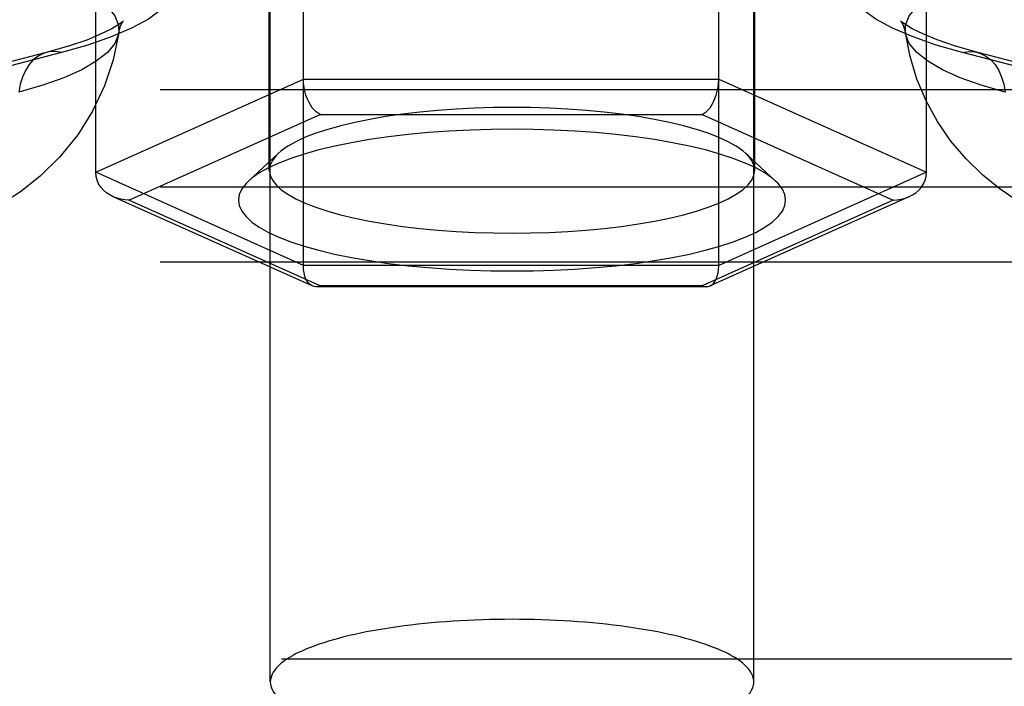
# Model space of a CAD drawing. Header units: inches. Extents: x 0 to 200, y 0 to 129.
# Tile 207 of 256: x 83.457 to 84.471, y 94.647 to 95.334. Entities that reach past the tile are written whole.
import ezdxf

# ---------------------------------------------------------------- set-up
doc = ezdxf.new("R2010")
doc.units = ezdxf.units.IN
doc.header["$LTSCALE"] = 11
doc.header["$MEASUREMENT"] = 0
doc.linetypes.add('HIDDEN', pattern=[0.2, 0.1, -0.1])
doc.layers.add('DEFAULT_2', color=8, linetype='HIDDEN')

msp = doc.modelspace()

# ---------------------------------------------------------------- linework, layer by layer
at = {"layer": 'DEFAULT_2', "color": 8, "linetype": 'HIDDEN'}
for p, q in [((83.7148, 94.6518), (83.7148, 95.7723)), ((84.2128, 94.6518), (84.2128, 95.7723)), ((83.7489, 95.0808), (83.7489, 95.5862)), ((84.1767, 95.0808), (84.1767, 95.5856)), ((83.7138, 95.1788), (83.7138, 95.5407)), ((84.2138, 95.1788), (84.2138, 95.5407)), ((83.535, 95.1767), (83.535, 95.4907)), ((84.3906, 95.1767), (84.3906, 95.4894)), ((83.4841, 95.3), (83.2511, 95.2397)), ((83.4997, 95.2999), (83.2668, 95.2396)), ((84.6608, 95.2396), (84.4279, 95.2999)), ((84.6765, 95.2397), (84.4436, 95.3)), ((83.535, 95.1767), (83.7489, 95.2725)), ((83.7489, 95.2725), (84.1767, 95.2725)), ((84.1767, 95.2725), (84.3906, 95.1767)), ((81.4013, 95.2621), (85.5468, 95.2621)), ((83.5692, 95.148), (83.766, 95.2362)), ((83.766, 95.2362), (84.1596, 95.2362)), ((84.1596, 95.2362), (84.3564, 95.148)), ((83.7229, 95.1961), (83.6923, 95.1676)), ((84.2047, 95.1961), (84.2353, 95.1676)), ((83.7489, 95.0808), (83.535, 95.1767)), ((84.3906, 95.1767), (84.1767, 95.0808)), ((81.4013, 95.1617), (85.5468, 95.1617)), ((83.7579, 95.0596), (83.5531, 95.1514)), ((83.766, 95.0598), (83.5692, 95.148)), ((84.3564, 95.148), (84.1596, 95.0598)), ((84.3726, 95.1514), (84.1677, 95.0596)), ((81.4013, 95.0845), (85.5798, 95.0845)), ((84.1767, 95.0808), (83.7489, 95.0808)), ((85.5798, 95.0576), (81.4013, 95.0576)), ((84.164, 95.0588), (83.7616, 95.0588)), ((84.1596, 95.0598), (83.766, 95.0598)), ((85.5798, 94.7025), (81.5263, 94.7025)), ((81.5263, 94.6756), (85.5798, 94.6756))]:
    msp.add_line(p, q, dxfattribs=at)
for points in [[(83.437, 95.4646), (83.4696, 95.4583), (83.4997, 95.4513), (83.527, 95.4435), (83.5512, 95.435), (83.5721, 95.426), (83.5894, 95.4165), (83.6031, 95.4066), (83.613, 95.3964), (83.6189, 95.386), (83.6209, 95.3755), (83.6188, 95.365), (83.6128, 95.3546), (83.6029, 95.3444), (83.5892, 95.3345), (83.5718, 95.325), (83.5509, 95.316), (83.5269, 95.3076), (83.4997, 95.2999)], [(84.4279, 95.2999), (84.4007, 95.3076), (84.3768, 95.316), (84.3558, 95.325), (84.3384, 95.3345), (84.3247, 95.3444), (84.3148, 95.3546), (84.3088, 95.365), (84.3067, 95.3755), (84.3087, 95.386), (84.3146, 95.3964), (84.3245, 95.4066), (84.3382, 95.4165), (84.3555, 95.426), (84.3764, 95.435), (84.4006, 95.4435), (84.4279, 95.4513), (84.458, 95.4583), (84.4906, 95.4646)], [(82.9585, 95.388), (82.9858, 95.3943), (83.0156, 95.3999), (83.0475, 95.4047), (83.0811, 95.4086), (83.1162, 95.4115), (83.1522, 95.4135), (83.1888, 95.4145), (83.2256, 95.4145), (83.2622, 95.4135), (83.2982, 95.4115), (83.3333, 95.4086), (83.3669, 95.4047), (83.3988, 95.3999), (83.4286, 95.3943), (83.4559, 95.388), (83.4806, 95.3809), (83.5022, 95.3732), (83.5206, 95.3649), (83.5356, 95.3562), (83.547, 95.3471), (83.5546, 95.3378), (83.5585, 95.3283), (83.5587, 95.3202)], [(84.3689, 95.3202), (84.3691, 95.3283), (84.373, 95.3378), (84.3806, 95.3471), (84.392, 95.3562), (84.407, 95.3649), (84.4254, 95.3732), (84.447, 95.3809), (84.4717, 95.388), (84.499, 95.3943), (84.5288, 95.3999), (84.5607, 95.4047), (84.5943, 95.4086), (84.6294, 95.4115), (84.6654, 95.4135), (84.702, 95.4145), (84.7388, 95.4145), (84.7754, 95.4135), (84.8115, 95.4115), (84.8465, 95.4086), (84.8801, 95.4047), (84.912, 95.3999), (84.9418, 95.3943), (84.9692, 95.388)], [(83.5635, 95.3326), (83.5625, 95.3317), (83.5587, 95.3288), (83.5516, 95.3245), (83.5407, 95.3191), (83.5258, 95.3129), (83.507, 95.3065), (83.4841, 95.3)], [(83.5587, 95.3202), (83.5606, 95.3274), (83.5621, 95.3305)], [(83.5621, 95.3305), (83.5627, 95.3315), (83.5636, 95.3327), (83.5635, 95.3326)], [(84.3689, 95.3288), (84.3651, 95.3317), (84.364, 95.3327), (84.3649, 95.3315), (84.367, 95.3273), (84.3689, 95.3202)], [(83.5587, 95.3202), (83.5531, 95.2926), (83.5441, 95.2657), (83.5318, 95.2397), (83.5164, 95.2152), (83.498, 95.1925), (83.4778, 95.1728), (83.4575, 95.1567), (83.4371, 95.1435), (83.4173, 95.133), (83.3973, 95.1242), (83.3758, 95.1164), (83.353, 95.1097)], [(83.5587, 95.3202), (83.5585, 95.3188), (83.5546, 95.3093), (83.547, 95.3), (83.5356, 95.291), (83.5206, 95.2822), (83.5022, 95.274), (83.4806, 95.2663), (83.4559, 95.2592)], [(84.4436, 95.3), (84.4205, 95.3065), (84.4017, 95.313), (84.3868, 95.3191), (84.3759, 95.3245), (84.3689, 95.3288)], [(84.5746, 95.1097), (84.5544, 95.1156), (84.5354, 95.1222), (84.5179, 95.1295), (84.5008, 95.1378), (84.4837, 95.1477), (84.4664, 95.1594), (84.4487, 95.1737), (84.4316, 95.1904), (84.4159, 95.2088), (84.4021, 95.229), (84.3904, 95.2503), (84.3809, 95.2726), (84.3737, 95.296), (84.3689, 95.3202)], [(84.4717, 95.2592), (84.447, 95.2663), (84.4254, 95.274), (84.407, 95.2822), (84.392, 95.291), (84.3806, 95.3), (84.373, 95.3093), (84.3691, 95.3188), (84.3689, 95.3202)], [(83.4841, 95.3), (83.4813, 95.2991), (83.4758, 95.2964), (83.4707, 95.2925), (83.4663, 95.2876), (83.4625, 95.2816), (83.4595, 95.2748), (83.4573, 95.2673), (83.4559, 95.2592)], [(83.4997, 95.2999), (83.4934, 95.3009), (83.4872, 95.3006), (83.4841, 95.3)], [(84.4279, 95.2999), (84.4342, 95.3009), (84.4404, 95.3006), (84.4436, 95.3)], [(84.4436, 95.3), (84.4463, 95.2991), (84.4518, 95.2964), (84.4569, 95.2925), (84.4614, 95.2876), (84.4651, 95.2816), (84.4681, 95.2748), (84.4703, 95.2673), (84.4717, 95.2592)], [(83.766, 95.2362), (83.764, 95.2374), (83.7619, 95.2389), (83.7599, 95.2409), (83.758, 95.2432), (83.7561, 95.246), (83.7544, 95.2491), (83.7529, 95.2525), (83.7515, 95.2562), (83.7504, 95.2601), (83.7496, 95.2642), (83.7491, 95.2683), (83.7489, 95.2725)], [(84.1596, 95.2362), (84.1617, 95.2374), (84.1637, 95.2389), (84.1657, 95.2409), (84.1677, 95.2432), (84.1695, 95.246), (84.1712, 95.2491), (84.1728, 95.2525), (84.1741, 95.2562), (84.1752, 95.2601), (84.176, 95.2642), (84.1766, 95.2683), (84.1767, 95.2725)], [(83.9638, 95.2435), (83.9447, 95.2433), (83.9255, 95.2427), (83.9064, 95.2417), (83.8874, 95.2404), (83.8689, 95.2386), (83.8509, 95.2365), (83.8336, 95.234), (83.8172, 95.2312), (83.8017, 95.228), (83.7873, 95.2246), (83.7739, 95.2209), (83.7618, 95.2169), (83.7508, 95.2127), (83.7412, 95.2082), (83.7329, 95.2036), (83.7261, 95.1988), (83.7229, 95.1961)], [(84.2047, 95.1961), (84.2015, 95.1988), (84.1947, 95.2036), (84.1864, 95.2082), (84.1768, 95.2126), (84.1659, 95.2169), (84.1537, 95.2209), (84.1404, 95.2246), (84.1259, 95.228), (84.1105, 95.2312), (84.094, 95.234), (84.0767, 95.2365), (84.0588, 95.2386), (84.0402, 95.2404), (84.0213, 95.2417), (84.0021, 95.2427), (83.9829, 95.2433), (83.9638, 95.2435)], [(83.9638, 95.221), (83.9422, 95.2208), (83.9206, 95.2201), (83.8991, 95.219), (83.8777, 95.2175), (83.8568, 95.2155), (83.8365, 95.2131), (83.8171, 95.2103), (83.7985, 95.2071), (83.7811, 95.2036), (83.7648, 95.1997), (83.7498, 95.1955), (83.736, 95.191), (83.7237, 95.1862), (83.7128, 95.1812), (83.7035, 95.176), (83.6958, 95.1706), (83.6923, 95.1676)], [(84.2353, 95.1676), (84.2318, 95.1706), (84.2241, 95.176), (84.2148, 95.1812), (84.2039, 95.1862), (84.1916, 95.191), (84.1779, 95.1955), (84.1629, 95.1997), (84.1466, 95.2035), (84.1291, 95.2071), (84.1106, 95.2103), (84.0911, 95.2131), (84.0708, 95.2155), (84.0499, 95.2175), (84.0286, 95.219), (84.007, 95.2201), (83.9854, 95.2208), (83.9638, 95.221)], [(83.7229, 95.1961), (83.7207, 95.1939), (83.7169, 95.1889), (83.7146, 95.1839), (83.7138, 95.1788)], [(84.2138, 95.1788), (84.213, 95.1839), (84.2107, 95.1889), (84.2069, 95.1939), (84.2047, 95.1961)], [(83.7138, 95.1788), (83.7146, 95.1737), (83.7169, 95.1686), (83.7207, 95.1636), (83.7261, 95.1587), (83.7329, 95.154), (83.7412, 95.1493), (83.7508, 95.1449), (83.7617, 95.1407), (83.7739, 95.1367), (83.7872, 95.133), (83.8017, 95.1295), (83.8171, 95.1264), (83.8336, 95.1235), (83.8509, 95.121), (83.8688, 95.1189), (83.8874, 95.1172), (83.9063, 95.1158), (83.9255, 95.1148), (83.9447, 95.1143), (83.9638, 95.1141)], [(83.9638, 95.1141), (83.9829, 95.1143), (84.0021, 95.1148), (84.0212, 95.1158), (84.0402, 95.1172), (84.0587, 95.1189), (84.0767, 95.121), (84.094, 95.1235), (84.1104, 95.1264), (84.1259, 95.1295), (84.1403, 95.133), (84.1537, 95.1367), (84.1658, 95.1407), (84.1768, 95.1449), (84.1864, 95.1493), (84.1947, 95.154), (84.2015, 95.1587), (84.2069, 95.1636), (84.2107, 95.1686), (84.213, 95.1737), (84.2138, 95.1788)], [(83.5531, 95.1514), (83.5494, 95.1533), (83.546, 95.1556), (83.5429, 95.1583), (83.5402, 95.1614), (83.538, 95.1649), (83.5364, 95.1686), (83.5354, 95.1725), (83.535, 95.1767)], [(84.3726, 95.1514), (84.3762, 95.1533), (84.3796, 95.1556), (84.3827, 95.1583), (84.3854, 95.1614), (84.3876, 95.1649), (84.3893, 95.1686), (84.3903, 95.1725), (84.3906, 95.1767)], [(83.6923, 95.1676), (83.6898, 95.1651), (83.6855, 95.1595), (83.6828, 95.1538), (83.682, 95.148), (83.6828, 95.1423), (83.6854, 95.1366), (83.6898, 95.131), (83.6958, 95.1254), (83.7035, 95.1201), (83.7128, 95.1148), (83.7237, 95.1098), (83.736, 95.1051), (83.7497, 95.1006), (83.7648, 95.0964), (83.781, 95.0925), (83.7985, 95.0889), (83.817, 95.0858), (83.8365, 95.0829), (83.8568, 95.0805), (83.8777, 95.0786), (83.899, 95.077), (83.9206, 95.0759), (83.9422, 95.0753), (83.9638, 95.0751)], [(83.9638, 95.0751), (83.9854, 95.0753), (84.007, 95.0759), (84.0286, 95.077), (84.0499, 95.0786), (84.0708, 95.0805), (84.0911, 95.0829), (84.1105, 95.0857), (84.1291, 95.0889), (84.1465, 95.0925), (84.1628, 95.0964), (84.1779, 95.1006), (84.1916, 95.1051), (84.2039, 95.1098), (84.2148, 95.1148), (84.2241, 95.12), (84.2318, 95.1254), (84.2378, 95.131), (84.2422, 95.1366), (84.2448, 95.1423), (84.2456, 95.148), (84.2448, 95.1537), (84.2422, 95.1594), (84.2378, 95.1651), (84.2353, 95.1676)], [(83.5692, 95.148), (83.5651, 95.1482), (83.561, 95.1489), (83.557, 95.1499), (83.5531, 95.1514)], [(84.3564, 95.148), (84.3605, 95.1482), (84.3646, 95.1489), (84.3686, 95.1499), (84.3726, 95.1514)], [(83.7579, 95.0596), (83.7561, 95.0606), (83.7544, 95.0622), (83.7529, 95.0642), (83.7515, 95.0667), (83.7504, 95.0697), (83.7496, 95.073), (83.7491, 95.0767), (83.7489, 95.0808)], [(84.1677, 95.0596), (84.1695, 95.0606), (84.1712, 95.0622), (84.1728, 95.0642), (84.1741, 95.0667), (84.1752, 95.0697), (84.176, 95.073), (84.1765, 95.0767), (84.1767, 95.0808)], [(83.7616, 95.0588), (83.7599, 95.0589), (83.7579, 95.0596)], [(83.766, 95.0598), (83.764, 95.0591), (83.7619, 95.0588), (83.7616, 95.0588)], [(84.1596, 95.0598), (84.1617, 95.0591), (84.1637, 95.0588), (84.164, 95.0588)], [(84.164, 95.0588), (84.1657, 95.0589), (84.1677, 95.0596)], [(83.9638, 94.7163), (83.9561, 94.7162), (83.9485, 94.7161), (83.9408, 94.716), (83.9332, 94.7158), (83.9256, 94.7155), (83.9181, 94.7152), (83.9105, 94.7148), (83.9031, 94.7143), (83.8957, 94.7138), (83.8883, 94.7132), (83.881, 94.7126), (83.8739, 94.7119), (83.8667, 94.7112), (83.8597, 94.7104), (83.8528, 94.7095), (83.846, 94.7086), (83.8393, 94.7076), (83.8327, 94.7066), (83.8263, 94.7055), (83.8199, 94.7044), (83.8137, 94.7033), (83.8077, 94.702), (83.8018, 94.7008), (83.7961, 94.6995), (83.7905, 94.6981), (83.785, 94.6967), (83.7798, 94.6952), (83.7747, 94.6938), (83.7698, 94.6922), (83.7651, 94.6907), (83.7606, 94.6891), (83.7562, 94.6874), (83.7521, 94.6858), (83.7482, 94.684), (83.7444, 94.6823), (83.7409, 94.6806), (83.7376, 94.6788), (83.7345, 94.6769), (83.7316, 94.6751), (83.729, 94.6732), (83.7265, 94.6714), (83.7243, 94.6695), (83.7223, 94.6675), (83.7206, 94.6656), (83.719, 94.6637), (83.7178, 94.6617), (83.7167, 94.6597), (83.7159, 94.6578), (83.7153, 94.6558), (83.7149, 94.6538), (83.7148, 94.6518)], [(84.2128, 94.6518), (84.2127, 94.6538), (84.2123, 94.6558), (84.2117, 94.6578), (84.2109, 94.6597), (84.2099, 94.6617), (84.2086, 94.6637), (84.207, 94.6656), (84.2053, 94.6675), (84.2033, 94.6695), (84.2011, 94.6714), (84.1986, 94.6732), (84.196, 94.6751), (84.1931, 94.6769), (84.19, 94.6788), (84.1867, 94.6806), (84.1832, 94.6823), (84.1794, 94.684), (84.1755, 94.6858), (84.1714, 94.6874), (84.167, 94.6891), (84.1625, 94.6907), (84.1578, 94.6922), (84.1529, 94.6938), (84.1478, 94.6952), (84.1426, 94.6967), (84.1371, 94.6981), (84.1316, 94.6995), (84.1258, 94.7008), (84.1199, 94.702), (84.1139, 94.7033), (84.1077, 94.7044), (84.1013, 94.7055), (84.0949, 94.7066), (84.0883, 94.7076), (84.0816, 94.7086), (84.0748, 94.7095), (84.0679, 94.7104), (84.0609, 94.7112), (84.0538, 94.7119), (84.0466, 94.7126), (84.0393, 94.7132), (84.0319, 94.7138), (84.0245, 94.7143), (84.0171, 94.7148), (84.0096, 94.7152), (84.002, 94.7155), (83.9944, 94.7158), (83.9868, 94.716), (83.9791, 94.7161), (83.9715, 94.7162), (83.9638, 94.7163)], [(83.7148, 94.6518), (83.7149, 94.6498), (83.7153, 94.6479), (83.7159, 94.6459), (83.7167, 94.6439), (83.7178, 94.6419), (83.719, 94.64), (83.7206, 94.638), (83.7223, 94.6361), (83.7239, 94.6346)], [(84.2037, 94.6346), (84.2053, 94.6361), (84.207, 94.638), (84.2086, 94.64), (84.2099, 94.6419), (84.2109, 94.6439), (84.2117, 94.6459), (84.2123, 94.6479), (84.2127, 94.6498), (84.2128, 94.6518)]]:
    msp.add_lwpolyline(points, dxfattribs=at)

doc.saveas('drawing.dxf')
